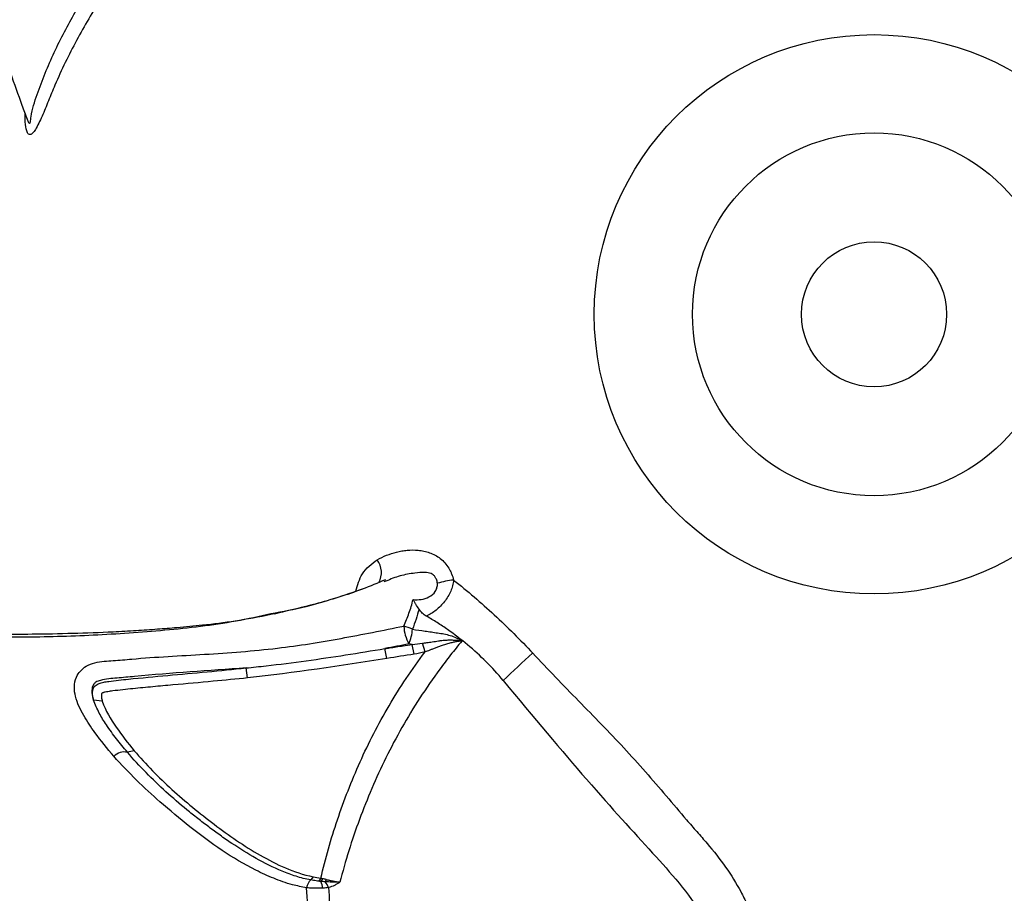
# Model space of a CAD drawing. Header units: millimetres. Extents: x 1033 to 1844, y 1147 to 1973.
# Tile 4 of 8: x 1321 to 1457, y 1472 to 1593. Entities that reach past the tile are written whole.
import ezdxf

# ---------------------------------------------------------------- set-up
doc = ezdxf.new("R2010")
doc.units = ezdxf.units.MM

msp = doc.modelspace()

# ---------------------------------------------------------------- linework, layer by layer
at = {"color": 7, "linetype": 'Continuous', "lineweight": 25}
for p, q in [((1371.36, 1515.3), (1371.07, 1515.19)), ((1356.48, 1510.88), (1356.02, 1510.76)), ((1356.02, 1510.77), (1355.52, 1510.68)), ((1371.5, 1504.64), (1371.22, 1506)), ((1375.23, 1505.22), (1374.96, 1506.58)), ((1376.75, 1505.54), (1376.41, 1506.73)), ((1332.29, 1498.73), (1331.08, 1498.89)), ((1336.69, 1491.93), (1335.75, 1491.71)), ((1361.32, 1474.56), (1361, 1474.12)), ((1362.4, 1474.34), (1362.12, 1473.94)), ((1362.62, 1474.29), (1362.4, 1473.91)), ((1363.13, 1474.17), (1362.98, 1473.85))]:
    msp.add_line(p, q, dxfattribs=at)
at = {"color": 7, "linetype": 'Continuous', "lineweight": 25, "flags": 128}
msp.add_lwpolyline([(1352.31, 1501.96), (1352.2, 1502.65), (1352.09, 1503.33)], dxfattribs=at)
at = {"color": 7, "linetype": 'Continuous', "lineweight": 25}
for radius in [38.54, 25, 10]:
    msp.add_circle((1438.59, 1552.06), radius, dxfattribs=at)
for centre, radius, start, end in [((1438.59, 1552.06), 405.5, 135.106, 134.894), ((1438.59, 1552.06), 348, 135.1235, 134.8765), ((1438.59, 1552.06), 345, 135.1246, 134.8754), ((1382.2, 1502.06), 13.47, 96.5433, 106.2127), ((1379.22, 1509.3), 5.4, 182.0851, 209.4953), ((1371.84, 1501.82), 7.54, 65.2128, 74.8272), ((1368.84, 1509.09), 6.18, 336.6605, 356.1439), ((1574.71, 1303.57), 272.52, 132.2262, 133.3917), ((1335.32, 1489.73), 2.02, 77.8503, 135.3779), ((1362.62, 1472.56), 2.25, 136.0476, 167.9197), ((1358.72, 1472.3), 4.01, 9.7629, 23.5828), ((1360.58, 1471.91), 3.09, 21.89, 39.1017)]:
    msp.add_arc(centre, radius, start, end, dxfattribs=at)
at = {"color": 1, "linetype": 'Continuous', "lineweight": 25}
msp.add_arc((1367.76, 1516.48), 2.97, 332.1954, 35.7949, dxfattribs=at)
at = {"color": 7, "linetype": 'Continuous', "lineweight": 25}
for points, knots in [([(1604.76, 1822.84), (1604.69, 1822.88), (1603.07, 1823.71), (1599.61, 1825.42), (1592.88, 1828.64), (1584.38, 1832.39), (1574.42, 1836.29), (1565.46, 1839.27), (1557.71, 1841.44), (1551.23, 1842.95), (1545.02, 1844.13), (1538.79, 1845.06), (1532.25, 1845.79), (1525.2, 1846.32), (1517.4, 1846.61), (1508.77, 1846.6), (1500.04, 1846.25), (1491.87, 1845.63), (1484.91, 1844.91), (1479.1, 1844.17), (1474.36, 1843.47), (1470.42, 1842.82), (1466.61, 1842.14), (1462.4, 1841.32), (1457.56, 1840.27), (1452.28, 1838.99), (1446.74, 1837.49), (1440.23, 1835.52), (1432.77, 1832.94), (1424.62, 1829.67), (1416.75, 1826.08), (1409.46, 1822.34), (1403.51, 1818.99), (1398.86, 1816.19), (1395.55, 1814.09), (1392.92, 1812.37), (1390.75, 1810.91), (1388.69, 1809.49), (1386.55, 1807.97), (1384.18, 1806.26), (1381.49, 1804.24), (1378.23, 1801.72), (1374.39, 1798.62), (1370.38, 1795.21), (1366.32, 1791.57), (1362.53, 1788), (1359.06, 1784.55), (1356.14, 1781.52), (1353.67, 1778.85), (1351.64, 1776.58), (1349.83, 1774.51), (1348.18, 1772.56), (1346.49, 1770.53), (1344.79, 1768.43), (1343.03, 1766.19), (1340.88, 1763.37), (1338.22, 1759.73), (1335.04, 1755.11), (1331.61, 1749.77), (1328.23, 1744.03), (1325.15, 1738.31), (1322.53, 1732.98), (1320.27, 1727.96), (1318.32, 1723.3), (1316.6, 1718.83), (1315.05, 1714.44), (1313.56, 1709.89), (1311.8, 1703.96), (1309.86, 1696.44), (1308.03, 1687.49), (1306.7, 1678.53), (1305.89, 1669.84), (1305.56, 1661.28), (1305.69, 1652.51), (1306.27, 1643.96), (1307.19, 1635.92), (1308.32, 1628.46), (1309.71, 1620.92), (1311.5, 1612.75), (1313.71, 1604.07), (1315.73, 1597.16), (1317.31, 1592.2), (1318.39, 1588.93), (1319.7, 1585.11), (1320.91, 1581.71), (1321.71, 1579.59), (1321.95, 1578.94)], [0, 0, 0, 0, 0.000462, 0.010942, 0.023159, 0.045156, 0.066619, 0.087311, 0.101809, 0.114945, 0.127238, 0.139825, 0.15279, 0.166784, 0.182425, 0.199763, 0.218776, 0.235141, 0.249239, 0.261004, 0.270465, 0.278175, 0.285085, 0.29382, 0.304105, 0.315086, 0.326697, 0.338933, 0.356365, 0.374701, 0.392444, 0.409217, 0.424873, 0.434422, 0.442601, 0.449054, 0.45386, 0.458789, 0.464549, 0.470122, 0.476905, 0.485434, 0.495656, 0.507551, 0.518132, 0.529605, 0.539945, 0.548685, 0.55583, 0.562643, 0.567648, 0.572893, 0.578451, 0.584018, 0.589621, 0.59614, 0.606061, 0.617745, 0.631108, 0.64569, 0.65928, 0.671591, 0.682683, 0.693495, 0.702995, 0.712534, 0.722468, 0.732827, 0.751139, 0.771015, 0.790118, 0.808179, 0.826122, 0.844462, 0.863952, 0.880571, 0.895644, 0.911253, 0.928222, 0.947153, 0.965872, 0.971737, 0.978426, 0.986482, 0.99588, 1, 1, 1, 1]), ([(1355.52, 1510.68), (1353.88, 1510.36), (1350.75, 1509.76), (1346.42, 1509.22), (1342.84, 1508.89), (1339.81, 1508.64), (1336.88, 1508.44), (1333, 1508.23), (1328.21, 1508.06), (1322.92, 1507.95), (1318.33, 1507.95), (1314.4, 1508), (1310.59, 1508.11), (1306.5, 1508.28), (1302.41, 1508.53), (1298.57, 1508.85), (1293.6, 1509.35), (1287.19, 1510.17), (1279.72, 1511.42), (1272.82, 1512.83), (1266.5, 1514.34), (1260.05, 1516.09), (1253.19, 1518.2), (1246.09, 1520.66), (1238.03, 1523.72), (1229.08, 1527.46), (1219.19, 1531.97), (1210.68, 1536.22), (1203.4, 1540.16), (1197.53, 1543.53), (1192.14, 1546.8), (1187.61, 1549.68), (1183.43, 1552.4), (1179.05, 1555.49), (1174.05, 1559.07), (1168.76, 1562.99), (1164.18, 1566.5), (1160.35, 1569.51), (1157.3, 1571.98), (1154.41, 1574.37), (1152.17, 1576.25), (1150.59, 1577.62), (1149.64, 1578.42), (1148.74, 1579.25), (1147.57, 1580.34), (1145.81, 1581.92), (1143.37, 1584.13), (1141.23, 1586.07), (1139.91, 1587.28), (1139.62, 1587.55)], [0, 0, 0, 0, 0.02111, 0.040249, 0.055159, 0.066765, 0.07914, 0.092705, 0.116354, 0.140299, 0.160268, 0.174851, 0.190372, 0.208732, 0.226847, 0.242399, 0.257741, 0.290446, 0.324824, 0.354533, 0.380369, 0.407725, 0.439652, 0.471574, 0.502859, 0.548703, 0.594156, 0.640559, 0.668932, 0.698282, 0.725274, 0.747493, 0.76478, 0.787015, 0.813946, 0.84129, 0.868814, 0.885702, 0.902016, 0.917761, 0.932528, 0.938637, 0.943756, 0.947906, 0.953782, 0.963566, 0.977297, 0.995, 1, 1, 1, 1]), ([(1321.92, 1578.99), (1321.92, 1578.99), (1321.95, 1578.92), (1321.95, 1578.92), (1321.94, 1578.92)], [0, 0, 0, 0, 0.0674231, 1, 1, 1, 1]), ([(1120.99, 1560.72), (1121, 1560.6), (1121.09, 1558.73), (1121.34, 1554.83), (1121.92, 1547.4), (1122.93, 1538.16), (1124.52, 1527.58), (1126.42, 1518.33), (1128.42, 1510.53), (1130.35, 1504.17), (1132.44, 1498.2), (1134.74, 1492.34), (1137.38, 1486.31), (1140.45, 1479.94), (1144.1, 1473.04), (1148.42, 1465.57), (1153.09, 1458.19), (1157.71, 1451.42), (1161.82, 1445.75), (1165.36, 1441.1), (1168.34, 1437.33), (1170.87, 1434.25), (1173.36, 1431.29), (1176.18, 1428.06), (1179.51, 1424.39), (1183.26, 1420.46), (1187.33, 1416.41), (1192.29, 1411.76), (1198.25, 1406.58), (1205.16, 1401.16), (1212.2, 1396.15), (1219.08, 1391.7), (1224.97, 1388.22), (1229.71, 1385.6), (1233.19, 1383.77), (1236, 1382.36), (1238.34, 1381.21), (1240.6, 1380.14), (1242.99, 1379.04), (1245.65, 1377.85), (1248.75, 1376.52), (1252.56, 1374.96), (1257.16, 1373.18), (1262.12, 1371.42), (1267.31, 1369.72), (1272.29, 1368.23), (1277.02, 1366.94), (1281.1, 1365.93), (1284.65, 1365.13), (1287.63, 1364.5), (1290.32, 1363.97), (1292.83, 1363.52), (1295.44, 1363.07), (1298.11, 1362.65), (1300.93, 1362.24), (1304.44, 1361.79), (1308.93, 1361.3), (1314.52, 1360.86), (1320.86, 1360.56), (1327.52, 1360.5), (1334.01, 1360.7), (1339.94, 1361.1), (1345.42, 1361.64), (1350.42, 1362.29), (1355.16, 1363.04), (1359.73, 1363.88), (1364.42, 1364.87), (1370.43, 1366.31), (1377.92, 1368.39), (1386.58, 1371.28), (1395.01, 1374.61), (1402.94, 1378.25), (1410.52, 1382.24), (1418.05, 1386.74), (1425.16, 1391.52), (1431.67, 1396.34), (1437.57, 1401.04), (1443.39, 1406.02), (1449.58, 1411.66), (1455.99, 1417.91), (1460.96, 1423.12), (1464.47, 1426.96), (1466.76, 1429.53), (1469.41, 1432.57), (1471.75, 1435.33), (1473.19, 1437.08), (1473.63, 1437.61)], [0, 0, 0, 0, 0.000752, 0.011229, 0.023443, 0.045433, 0.06689, 0.087576, 0.102069, 0.115202, 0.127491, 0.140075, 0.153036, 0.167026, 0.182662, 0.199995, 0.219003, 0.235363, 0.249456, 0.261219, 0.270677, 0.278384, 0.285293, 0.294025, 0.304307, 0.315284, 0.326892, 0.339125, 0.356552, 0.374883, 0.392621, 0.409389, 0.42504, 0.434586, 0.442763, 0.449214, 0.454018, 0.458946, 0.464704, 0.470276, 0.477057, 0.485583, 0.495803, 0.507694, 0.518272, 0.529742, 0.540079, 0.548816, 0.555959, 0.56277, 0.567774, 0.573017, 0.578573, 0.584139, 0.58974, 0.596257, 0.606175, 0.617856, 0.631215, 0.645793, 0.659379, 0.671686, 0.682775, 0.693584, 0.703081, 0.712618, 0.722549, 0.732904, 0.751211, 0.771081, 0.790179, 0.808235, 0.826173, 0.844507, 0.863991, 0.880606, 0.895674, 0.911279, 0.928243, 0.947168, 0.965882, 0.971745, 0.978432, 0.986485, 0.995881, 1, 1, 1, 1]), ([(1370.17, 1518.22), (1370.99, 1518.71), (1371.88, 1519.06), (1373.06, 1519.36), (1373.3, 1519.41), (1373.78, 1519.49), (1374.03, 1519.53), (1374.78, 1519.59), (1375.29, 1519.6), (1376.06, 1519.53), (1376.33, 1519.49), (1376.85, 1519.38), (1377.1, 1519.31), (1377.62, 1519.12), (1377.87, 1519.01), (1378.37, 1518.74), (1378.61, 1518.59), (1379.07, 1518.23), (1379.29, 1518.03), (1379.68, 1517.58), (1379.85, 1517.34), (1380.09, 1516.96), (1380.16, 1516.83), (1380.29, 1516.56), (1380.35, 1516.42), (1380.51, 1516.01), (1380.6, 1515.72), (1380.67, 1515.44)], [0, 0, 0, 0, 0.25, 0.25, 0.3125, 0.3125, 0.375, 0.375, 0.5, 0.5, 0.5625, 0.5625, 0.625, 0.625, 0.6875, 0.6875, 0.75, 0.75, 0.8125, 0.8125, 0.875, 0.875, 0.90625, 0.90625, 0.9375, 0.9375, 1, 1, 1, 1]), ([(1371.29, 1515.49), (1370.23, 1515.04), (1367.08, 1513.72), (1362.12, 1512.2), (1358.19, 1511.28), (1356.48, 1510.88)], [0, 0, 0, 0, 0.222676, 0.662094, 1, 1, 1, 1]), ([(1375.09, 1512.75), (1375.46, 1512.72), (1375.83, 1512.73), (1376.57, 1512.83), (1376.94, 1512.93), (1377.63, 1513.29), (1377.94, 1513.55), (1378.26, 1514.04), (1378.34, 1514.22), (1378.41, 1514.5), (1378.43, 1514.6), (1378.45, 1514.79), (1378.45, 1514.89), (1378.44, 1514.99)], [0, 0, 0, 0, 0.25, 0.25, 0.5, 0.5, 0.75, 0.75, 0.875, 0.875, 0.9375, 0.9375, 1, 1, 1, 1]), ([(1380.67, 1515.44), (1380.65, 1515.17), (1380.6, 1514.92), (1380.47, 1514.4), (1380.38, 1514.14), (1380.06, 1513.4), (1379.77, 1512.91), (1379.25, 1512.26), (1379.07, 1512.05), (1378.68, 1511.66), (1378.47, 1511.47), (1378.04, 1511.13), (1377.83, 1510.98), (1377.38, 1510.7), (1377.15, 1510.58), (1376.92, 1510.47)], [0, 0, 0, 0, 0.125, 0.125, 0.25, 0.25, 0.5, 0.5, 0.625, 0.625, 0.75, 0.75, 0.875, 0.875, 1, 1, 1, 1]), ([(1380.67, 1515.44), (1381.63, 1514.69), (1382.58, 1513.91), (1384.45, 1512.31), (1385.37, 1511.49), (1387.19, 1509.8), (1388.09, 1508.94), (1389.85, 1507.18), (1390.72, 1506.28), (1391.57, 1505.37)], [0, 0, 0, 0, 0.25, 0.25, 0.5, 0.5, 0.75, 0.75, 1, 1, 1, 1]), ([(1368.13, 1514.2), (1365.55, 1513.31), (1361.4, 1511.88), (1357.13, 1511.07), (1355.51, 1510.77)], [0, 0, 0, 0, 0.622688, 1, 1, 1, 1]), ([(1373.82, 1509.1), (1374.07, 1509.69), (1374.31, 1510.28), (1374.64, 1511.19), (1374.75, 1511.5), (1374.93, 1512.12), (1375.02, 1512.43), (1375.09, 1512.75)], [0, 0, 0, 0, 0.5, 0.5, 0.75, 0.75, 1, 1, 1, 1]), ([(1375.91, 1511.42), (1375.76, 1511.65), (1375.62, 1511.88), (1375.42, 1512.21), (1375.35, 1512.32), (1375.22, 1512.54), (1375.15, 1512.65), (1375.09, 1512.75)], [0, 0, 0, 0, 0.5, 0.5, 0.75, 0.75, 1, 1, 1, 1]), ([(1375.91, 1511.42), (1375.79, 1510.95), (1375.66, 1510.49), (1375.35, 1509.57), (1375.18, 1509.12), (1375, 1508.67)], [0, 0, 0, 0, 0.5, 0.5, 1, 1, 1, 1]), ([(1376.92, 1510.47), (1376.72, 1510.59), (1376.53, 1510.72), (1376.19, 1511.04), (1376.04, 1511.22), (1375.91, 1511.42)], [0, 0, 0, 0, 0.5, 0.5, 1, 1, 1, 1]), ([(1387.5, 1501.6), (1386.01, 1503.4), (1384.37, 1505.03), (1381.72, 1507.24), (1380.8, 1507.94), (1379.38, 1508.94), (1378.89, 1509.26), (1377.92, 1509.88), (1377.42, 1510.18), (1376.92, 1510.47)], [0, 0, 0, 0, 0.5, 0.5, 0.75, 0.75, 0.875, 0.875, 1, 1, 1, 1]), ([(1333.88, 1491.15), (1332.98, 1492.22), (1331.49, 1494), (1329.68, 1496.76), (1328.65, 1498.85), (1328.36, 1500.72), (1328.59, 1501.96), (1329.23, 1502.94), (1330.11, 1503.66), (1331.68, 1504.23), (1333.81, 1504.32), (1338.83, 1504.8), (1344.69, 1505.09), (1351.39, 1505.54), (1357.68, 1506.14), (1365.21, 1507.35), (1370.95, 1508.52), (1373.82, 1509.1)], [0, 0, 0, 0, 0.078389, 0.130543, 0.183628, 0.206768, 0.230817, 0.247365, 0.264007, 0.28518, 0.327415, 0.36987, 0.537453, 0.621273, 0.705058, 0.852325, 1, 1, 1, 1]), ([(1375, 1508.67), (1375.58, 1508.58), (1376.16, 1508.5), (1377.03, 1508.37), (1377.32, 1508.33), (1377.9, 1508.25), (1378.19, 1508.2), (1379.06, 1508.07), (1379.64, 1507.98), (1380.49, 1507.72), (1380.77, 1507.61), (1381.3, 1507.36), (1381.56, 1507.21), (1381.8, 1507.03)], [0, 0, 0, 0, 0.25, 0.25, 0.375, 0.375, 0.5, 0.5, 0.75, 0.75, 0.875, 0.875, 1, 1, 1, 1]), ([(1381.8, 1507.03), (1381.29, 1506.39), (1380.77, 1505.76), (1379.76, 1504.47), (1379.27, 1503.82), (1377.82, 1501.86), (1376.9, 1500.54), (1374.29, 1496.5), (1372.73, 1493.76), (1370.66, 1489.55), (1370.01, 1488.14), (1368.81, 1485.3), (1368.24, 1483.88), (1367.18, 1481.01), (1366.69, 1479.57), (1365.79, 1476.69), (1365.38, 1475.24), (1365.01, 1473.79)], [0, 0, 0, 0, 0.0625, 0.0625, 0.125, 0.125, 0.25, 0.25, 0.5, 0.5, 0.625, 0.625, 0.75, 0.75, 0.875, 0.875, 1, 1, 1, 1]), ([(1376.41, 1506.73), (1376.5, 1506.74), (1376.7, 1506.77), (1377.01, 1506.82), (1377.36, 1506.87), (1377.75, 1506.93), (1378.17, 1507), (1378.61, 1507.06), (1379.15, 1507.13), (1379.77, 1507.19), (1380.33, 1507.19), (1380.81, 1507.17), (1381.26, 1507.14), (1381.6, 1507.07), (1381.8, 1507.03)], [0, 0, 0, 0, 0.051289, 0.109448, 0.174482, 0.246393, 0.324308, 0.406733, 0.49379, 0.621566, 0.75089, 0.80427, 0.885714, 1, 1, 1, 1]), ([(1381.8, 1507.03), (1381.74, 1507.02), (1381.6, 1507.02), (1381.39, 1506.99), (1381.16, 1506.96), (1380.93, 1506.92), (1380.68, 1506.87), (1380.41, 1506.81), (1380.14, 1506.74), (1379.85, 1506.66), (1379.55, 1506.56), (1379.17, 1506.43), (1378.73, 1506.27), (1378.24, 1506.1), (1377.8, 1505.93), (1377.41, 1505.78), (1377.06, 1505.65), (1376.85, 1505.57), (1376.75, 1505.54)], [0, 0, 0, 0, 0.038424, 0.079287, 0.122636, 0.168518, 0.216975, 0.268053, 0.321791, 0.378232, 0.437418, 0.499387, 0.606, 0.70341, 0.791567, 0.870409, 0.939891, 1, 1, 1, 1]), ([(1352.09, 1503.33), (1353.01, 1503.43), (1355.78, 1503.71), (1360.36, 1504.3), (1365.81, 1505.11), (1369.41, 1505.7), (1371.22, 1506)], [0, 0, 0, 0, 0.144247, 0.43276, 0.716348, 1, 1, 1, 1]), ([(1362.4, 1474.34), (1362.7, 1475.7), (1363.05, 1477.04), (1363.81, 1479.73), (1364.23, 1481.08), (1365.13, 1483.75), (1365.62, 1485.09), (1366.65, 1487.74), (1367.2, 1489.06), (1368.38, 1491.69), (1369.01, 1493), (1370.34, 1495.58), (1371.04, 1496.86), (1372.53, 1499.39), (1373.31, 1500.65), (1374.97, 1503.12), (1375.84, 1504.34), (1376.75, 1505.54)], [0, 0, 0, 0, 0.125, 0.125, 0.25, 0.25, 0.375, 0.375, 0.5, 0.5, 0.625, 0.625, 0.75, 0.75, 0.875, 0.875, 1, 1, 1, 1]), ([(1371.22, 1506), (1371.22, 1506), (1371.22, 1506), (1371.23, 1506), (1371.28, 1506.01), (1371.49, 1506.04), (1372.31, 1506.17), (1373.5, 1506.35), (1374.54, 1506.51), (1374.96, 1506.58)], [0, 0, 0, 0, 0.000491, 0.00245, 0.010281, 0.041615, 0.166946, 0.668274, 1, 1, 1, 1]), ([(1391.57, 1505.37), (1393.65, 1503.13), (1395.78, 1500.95), (1398.94, 1497.71), (1400, 1496.63), (1402.08, 1494.48), (1403.11, 1493.4), (1405.13, 1491.23), (1406.12, 1490.13), (1408.06, 1487.93), (1409.01, 1486.82), (1410.89, 1484.6), (1411.82, 1483.49), (1413.23, 1481.85), (1413.71, 1481.31), (1414.66, 1480.23), (1415.13, 1479.69), (1416.5, 1478.07), (1417.36, 1476.99), (1418.92, 1474.77), (1419.62, 1473.65), (1420.53, 1471.93), (1420.82, 1471.36), (1421.34, 1470.22), (1421.58, 1469.65), (1422.26, 1467.97), (1422.65, 1466.85), (1423.72, 1463.56), (1424.29, 1461.42), (1425.15, 1458.33), (1425.44, 1457.32), (1426.04, 1455.34), (1426.35, 1454.37), (1426.69, 1453.43)], [0, 0, 0, 0, 0.125, 0.125, 0.1875, 0.1875, 0.25, 0.25, 0.3125, 0.3125, 0.375, 0.375, 0.4375, 0.4375, 0.46875, 0.46875, 0.5, 0.5, 0.5625, 0.5625, 0.625, 0.625, 0.65625, 0.65625, 0.6875, 0.6875, 0.75, 0.75, 0.875, 0.875, 0.9375, 0.9375, 1, 1, 1, 1]), ([(1352.09, 1503.33), (1346.96, 1502.98), (1341.04, 1502.57), (1334.36, 1501.93), (1332.57, 1501.81), (1331.47, 1501.44), (1331.11, 1501.12), (1330.89, 1500.69), (1330.82, 1500.02), (1330.93, 1499.39), (1331.05, 1499), (1331.08, 1498.89)], [0, 0, 0, 0, 0.6554656, 0.7582959, 0.856263, 0.8846093, 0.9001505, 0.9155005, 0.9438453, 0.9834373, 1, 1, 1, 1]), ([(1331.08, 1498.89), (1331.07, 1498.93), (1331.01, 1499.15), (1330.92, 1499.59), (1330.91, 1500.06), (1331, 1500.38), (1331.04, 1500.49), (1331.12, 1500.65), (1331.28, 1500.87), (1331.64, 1501.13), (1332.07, 1501.27), (1332.6, 1501.4), (1333.85, 1501.59), (1338.59, 1502.07), (1344.89, 1502.6), (1350.3, 1503.15), (1352.09, 1503.33)], [0, 0, 0, 0, 0.006797, 0.034022, 0.067362, 0.075722, 0.079897, 0.084073, 0.098994, 0.113912, 0.139417, 0.154051, 0.18332, 0.300336, 0.768209, 1, 1, 1, 1]), ([(1352.31, 1501.96), (1350.73, 1501.79), (1349.14, 1501.64), (1345.71, 1501.31), (1343.87, 1501.15), (1341.1, 1500.9), (1340.18, 1500.82), (1338.34, 1500.65), (1337.42, 1500.56), (1336.04, 1500.42), (1335.58, 1500.37), (1334.65, 1500.27), (1334.19, 1500.22), (1333.5, 1500.13), (1333.27, 1500.1), (1332.92, 1500.04), (1332.81, 1500.02), (1332.63, 1499.98), (1332.58, 1499.96), (1332.49, 1499.94), (1332.46, 1499.93), (1332.41, 1499.91), (1332.38, 1499.9), (1332.34, 1499.88), (1332.32, 1499.88), (1332.3, 1499.86), (1332.28, 1499.86), (1332.26, 1499.85), (1332.26, 1499.84), (1332.25, 1499.84), (1332.24, 1499.84), (1332.24, 1499.83), (1332.24, 1499.83), (1332.23, 1499.83), (1332.23, 1499.83), (1332.23, 1499.83), (1332.23, 1499.83), (1332.23, 1499.82), (1332.23, 1499.82), (1332.23, 1499.82), (1332.23, 1499.82), (1332.22, 1499.82), (1332.22, 1499.82), (1332.22, 1499.82), (1332.22, 1499.82), (1332.22, 1499.82), (1332.22, 1499.82), (1332.22, 1499.82), (1332.22, 1499.82), (1332.22, 1499.82), (1332.22, 1499.82), (1332.22, 1499.82), (1332.22, 1499.82), (1332.22, 1499.82), (1332.22, 1499.82), (1332.22, 1499.82), (1332.22, 1499.82), (1332.22, 1499.82), (1332.22, 1499.82), (1332.22, 1499.82), (1332.22, 1499.82), (1332.22, 1499.82), (1332.22, 1499.82), (1332.22, 1499.82), (1332.22, 1499.82), (1332.22, 1499.82), (1332.22, 1499.82), (1332.22, 1499.81), (1332.22, 1499.81), (1332.21, 1499.81), (1332.21, 1499.8), (1332.21, 1499.8), (1332.21, 1499.79), (1332.2, 1499.78), (1332.2, 1499.78), (1332.19, 1499.77), (1332.19, 1499.76), (1332.19, 1499.74), (1332.18, 1499.73), (1332.17, 1499.69), (1332.17, 1499.66), (1332.16, 1499.58), (1332.16, 1499.53), (1332.16, 1499.42), (1332.16, 1499.37), (1332.18, 1499.22), (1332.19, 1499.12), (1332.24, 1498.92), (1332.26, 1498.82), (1332.29, 1498.73)], [0, 0, 0, 0, 0.00502899, 0.00502899, 0.01086882, 0.01086882, 0.01378873, 0.01378873, 0.01670865, 0.01670865, 0.0181686, 0.0181686, 0.01962856, 0.01962856, 0.02035854, 0.02035854, 0.02072353, 0.02072353, 0.02090602, 0.02090602, 0.02099727, 0.02099727, 0.02108852, 0.02108852, 0.02113414, 0.02113414, 0.02117977, 0.02117977, 0.02120258, 0.02120258, 0.02121398, 0.02121398, 0.02121969, 0.02121969, 0.02122539, 0.02122539, 0.02122824, 0.02122824, 0.02123109, 0.02123109, 0.02123252, 0.02123252, 0.02123394, 0.02123394, 0.02123537, 0.02123537, 0.02123573, 0.02123573, 0.02123608, 0.02123608, 0.02123626, 0.02123626, 0.02123644, 0.02123644, 0.02123653, 0.02123653, 0.02123662, 0.02123662, 0.0212368, 0.0212368, 0.02123751, 0.02123751, 0.02123822, 0.02123822, 0.02123965, 0.02123965, 0.0212425, 0.0212425, 0.0212482, 0.0212482, 0.02125961, 0.02125961, 0.02127101, 0.02127101, 0.02129383, 0.02129383, 0.02131664, 0.02131664, 0.02136226, 0.02136226, 0.02145351, 0.02145351, 0.021636, 0.021636, 0.0218185, 0.0218185, 0.02218349, 0.02218349, 0.02254848, 0.02254848, 0.02254848, 0.02254848]), ([(1387.5, 1501.6), (1391.7, 1496.55), (1399.95, 1486.7), (1407.92, 1478.05), (1416.29, 1468.7), (1420.47, 1458.32), (1422.8, 1452.06)], [0.1003097, 0.1003097, 0.1003097, 0.1003097, 0.2916917, 0.4977577, 0.6850345, 0.9431676, 0.9431676, 0.9431676, 0.9431676]), ([(1335.75, 1491.71), (1335.24, 1492.32), (1334.23, 1493.54), (1332.93, 1495.35), (1331.81, 1497.09), (1331.33, 1498.29), (1331.08, 1498.89)], [0, 0, 0, 0, 0.277075, 0.554187, 0.77598, 1, 1, 1, 1]), ([(1332.29, 1498.73), (1332.72, 1497.42), (1333.45, 1496.29), (1334.97, 1494.04), (1335.81, 1492.97), (1336.69, 1491.93)], [0, 0, 0, 0, 0.004925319, 0.004925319, 0.009850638, 0.009850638, 0.009850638, 0.009850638]), ([(1336.69, 1491.93), (1338.28, 1490.03), (1340.03, 1488.26), (1343.73, 1484.9), (1345.69, 1483.31), (1349.72, 1480.26), (1351.8, 1478.8), (1356.28, 1476.25), (1358.61, 1475.11), (1361.32, 1474.56)], [0, 0, 0, 0, 0.00895987, 0.00895987, 0.01791974, 0.01791974, 0.02687961, 0.02687961, 0.03583948, 0.03583948, 0.03583948, 0.03583948]), ([(1360.42, 1473.03), (1359.77, 1473.16), (1358.2, 1473.47), (1355.87, 1474.31), (1352.57, 1475.82), (1348.65, 1478.16), (1344.29, 1481.43), (1340.47, 1484.65), (1336.95, 1487.83), (1334.91, 1490.04), (1333.88, 1491.15)], [0, 0, 0, 0, 0.056746, 0.135742, 0.214818, 0.377162, 0.547738, 0.719327, 0.859433, 1, 1, 1, 1]), ([(1361, 1474.12), (1360.3, 1474.24), (1359.63, 1474.41), (1358.32, 1474.83), (1357.68, 1475.07), (1355.81, 1475.84), (1354.61, 1476.44), (1352.31, 1477.74), (1351.2, 1478.43), (1349.58, 1479.52), (1349.04, 1479.89), (1348.25, 1480.46), (1347.99, 1480.65), (1347.47, 1481.03), (1347.22, 1481.22), (1346.45, 1481.8), (1345.93, 1482.19), (1344.93, 1482.98), (1344.43, 1483.38), (1342.96, 1484.59), (1342, 1485.42), (1340.12, 1487.12), (1339.21, 1488), (1337.43, 1489.81), (1336.57, 1490.74), (1335.75, 1491.71)], [0, 0, 0, 0, 0.0625, 0.0625, 0.125, 0.125, 0.25, 0.25, 0.375, 0.375, 0.4375, 0.4375, 0.46875, 0.46875, 0.5, 0.5, 0.5625, 0.5625, 0.625, 0.625, 0.75, 0.75, 0.875, 0.875, 1, 1, 1, 1]), ([(1423.07, 1438.28), (1422.62, 1438.28), (1421.94, 1438.3), (1419.56, 1438.28), (1415.94, 1438.16), (1410.68, 1438.08), (1405.3, 1438.41), (1399.77, 1439.12), (1394.28, 1440.35), (1388.07, 1442.3), (1382.54, 1444.61), (1377.55, 1446.91), (1374.46, 1448.62), (1372.02, 1450.23), (1369.8, 1452.35), (1367.15, 1454.94), (1364.69, 1457.8), (1363.18, 1460.36), (1362.26, 1462.67), (1361.48, 1465.27), (1360.75, 1468.8), (1360.55, 1471.41), (1360.42, 1473.03)], [0, 0, 0, 0, 0.016647, 0.025403, 0.087987, 0.150582, 0.218375, 0.286165, 0.355582, 0.425044, 0.52637, 0.57748, 0.628542, 0.657331, 0.686032, 0.744612, 0.800752, 0.829752, 0.858835, 0.897752, 0.93697, 1, 1, 1, 1]), ([(1362.68, 1472.98), (1362.57, 1472.98), (1362.09, 1472.95), (1361.32, 1472.97), (1360.69, 1473.01), (1360.42, 1473.03)], [0, 0, 0, 0, 0.142105, 0.643077, 1, 1, 1, 1]), ([(1362.12, 1473.94), (1361.99, 1473.95), (1361.88, 1473.97), (1361.76, 1473.99), (1361.63, 1474.01), (1361.5, 1474.03), (1361.38, 1474.05), (1361.25, 1474.07), (1361.13, 1474.09), (1361, 1474.12)], [0, 0, 0, 0, 0.000376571, 0.000376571, 0.000376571, 0.000782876, 0.000782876, 0.000782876, 0.001189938, 0.001189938, 0.001189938, 0.001189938]), ([(1362.4, 1473.91), (1362.38, 1473.91), (1362.33, 1473.91), (1362.23, 1473.92), (1362.16, 1473.93), (1362.12, 1473.94)], [0, 0, 0, 0, 0.253561, 0.507143, 1, 1, 1, 1]), ([(1362.98, 1473.85), (1362.93, 1473.86), (1362.81, 1473.87), (1362.62, 1473.89), (1362.47, 1473.9), (1362.4, 1473.91)], [0, 0, 0, 0, 0.249272, 0.624156, 1, 1, 1, 1]), ([(1365.01, 1473.79), (1364.83, 1473.8), (1364.64, 1473.8), (1364.28, 1473.81), (1364.1, 1473.81), (1363.59, 1473.83), (1363.28, 1473.84), (1362.98, 1473.85)], [0, 0, 0, 0, 0.25, 0.25, 0.5, 0.5, 1, 1, 1, 1]), ([(1363.13, 1474.17), (1363.18, 1474.16), (1363.3, 1474.13), (1363.48, 1474.09), (1363.66, 1474.05), (1363.85, 1474.01), (1364.04, 1473.98), (1364.23, 1473.94), (1364.42, 1473.9), (1364.62, 1473.87), (1364.82, 1473.83), (1364.95, 1473.81), (1365.01, 1473.79)], [0, 0, 0, 0, 0.095709, 0.192124, 0.289343, 0.387462, 0.486572, 0.586762, 0.688119, 0.790725, 0.89466, 1, 1, 1, 1]), ([(1365.01, 1473.79), (1364.89, 1473.72), (1364.77, 1473.64), (1364.52, 1473.5), (1364.4, 1473.43), (1364.01, 1473.24), (1363.74, 1473.14), (1363.45, 1473.06)], [0, 0, 0, 0, 0.25, 0.25, 0.5, 0.5, 1, 1, 1, 1]), ([(1363.45, 1473.06), (1363.54, 1471.58), (1363.68, 1469.18), (1364.32, 1465.95), (1365.16, 1462.95), (1366.9, 1459.81), (1369.52, 1456.72), (1372.43, 1453.87), (1376.91, 1450.8), (1382.97, 1447.85), (1390.1, 1445.01), (1397.24, 1442.99), (1404.29, 1441.77), (1410.88, 1441.34), (1416.89, 1441.46), (1420.52, 1441.6), (1422.33, 1441.68)], [0, 0, 0, 0, 0.062349, 0.101221, 0.140044, 0.194841, 0.249989, 0.306572, 0.363039, 0.46844, 0.573893, 0.668006, 0.762363, 0.856484, 0.928231, 1, 1, 1, 1])]:
    msp.add_open_spline(points, degree=3, knots=knots, dxfattribs=at)
at = {"color": 1, "linetype": 'Continuous', "lineweight": 25}
for points, knots in [([(1321.96, 1578.95), (1322.02, 1578.79), (1322.09, 1578.57), (1322.2, 1578.41), (1322.26, 1578.37), (1322.3, 1578.38), (1322.35, 1578.44), (1322.43, 1578.73), (1322.54, 1580.1), (1323.62, 1583.33), (1325.58, 1588.23), (1328.78, 1594.26), (1332.73, 1600.41), (1337.61, 1606.6), (1343.01, 1612.44), (1347.06, 1615.98), (1349.09, 1617.75)], [0, 0, 0, 0, 0.010423, 0.014004, 0.016036, 0.018086, 0.020307, 0.024001, 0.039855, 0.102547, 0.227038, 0.352475, 0.512076, 0.671725, 0.835862, 1, 1, 1, 1]), ([(1350.07, 1615.81), (1347.83, 1613.8), (1343.34, 1609.79), (1337.38, 1603.05), (1332.51, 1596.4), (1328.68, 1589.86), (1326.33, 1585.07), (1324.87, 1581.47), (1324.01, 1579.33), (1323.28, 1577.81), (1322.72, 1577), (1322.39, 1576.77), (1322.08, 1576.88), (1321.81, 1577.43), (1321.65, 1578.44), (1321.65, 1579.34), (1321.65, 1579.74)], [0, 0, 0, 0, 0.16806, 0.336405, 0.504342, 0.629564, 0.754829, 0.79713, 0.839356, 0.880642, 0.895814, 0.911114, 0.924627, 0.943516, 0.975063, 1, 1, 1, 1]), ([(1355.51, 1510.77), (1353.91, 1510.42), (1349.09, 1509.36), (1340.91, 1508.45), (1331.07, 1507.76), (1321.23, 1507.5), (1311.41, 1507.62), (1301.63, 1508.17), (1290.03, 1509.35), (1276.66, 1511.55), (1261.62, 1515.2), (1246.81, 1520.05), (1232.83, 1525.65), (1219.67, 1531.6), (1207.25, 1537.88), (1195.05, 1544.84), (1183.14, 1552.43), (1171.58, 1560.61), (1160.39, 1569.29), (1149.53, 1578.36), (1142.6, 1584.63), (1139.14, 1587.76)], [0, 0, 0, 0, 0.020855, 0.062919, 0.105047, 0.146946, 0.1886, 0.230115, 0.271609, 0.336965, 0.402401, 0.467765, 0.533138, 0.591525, 0.649869, 0.708207, 0.766592, 0.82497, 0.883324, 0.941649, 1, 1, 1, 1]), ([(1367.22, 1513.91), (1367.45, 1514.75), (1367.83, 1516.08), (1368.99, 1517.43), (1369.78, 1517.96), (1370.17, 1518.22)], [0, 0, 0, 0, 0.455845, 0.727305, 1, 1, 1, 1]), ([(1378.44, 1514.99), (1378.44, 1515.04), (1378.4, 1515.27), (1378.31, 1515.57), (1378.12, 1515.92), (1377.9, 1516.16), (1377.42, 1516.42), (1376.54, 1516.53), (1375.1, 1516.38), (1373.25, 1516.08), (1372, 1515.56), (1371.36, 1515.3)], [0, 0, 0, 0, 0.0177732, 0.0865333, 0.1122744, 0.1605515, 0.2038398, 0.3074391, 0.4734566, 0.7328328, 1, 1, 1, 1])]:
    msp.add_open_spline(points, degree=3, knots=knots, dxfattribs=at)
at = {"color": 7, "linetype": 'Continuous', "lineweight": 25}
for points in [[(1374.51, 1506.64), (1373.42, 1506.42), (1372.32, 1506.21), (1371.22, 1506)], [(1374.96, 1506.58), (1374.81, 1506.6), (1374.66, 1506.62), (1374.51, 1506.64)], [(1374.96, 1506.58), (1375.44, 1506.61), (1375.92, 1506.66), (1376.41, 1506.73)], [(1376.75, 1505.54), (1376.24, 1505.4), (1375.74, 1505.29), (1375.23, 1505.22)], [(1371.5, 1504.64), (1365.1, 1503.64), (1358.7, 1502.64), (1352.31, 1501.96)], [(1375.23, 1505.22), (1373.99, 1505.03), (1372.74, 1504.83), (1371.5, 1504.64)], [(1361.32, 1474.56), (1361.68, 1474.49), (1362.04, 1474.42), (1362.4, 1474.34)], [(1362.62, 1474.29), (1362.54, 1474.31), (1362.47, 1474.33), (1362.4, 1474.34)], [(1363.13, 1474.17), (1362.95, 1474.22), (1362.79, 1474.25), (1362.62, 1474.29)], [(1363.45, 1473.06), (1363.2, 1473.02), (1362.94, 1473), (1362.68, 1472.98)]]:
    msp.add_open_spline(points, degree=3, dxfattribs=at)

doc.saveas('drawing.dxf')
